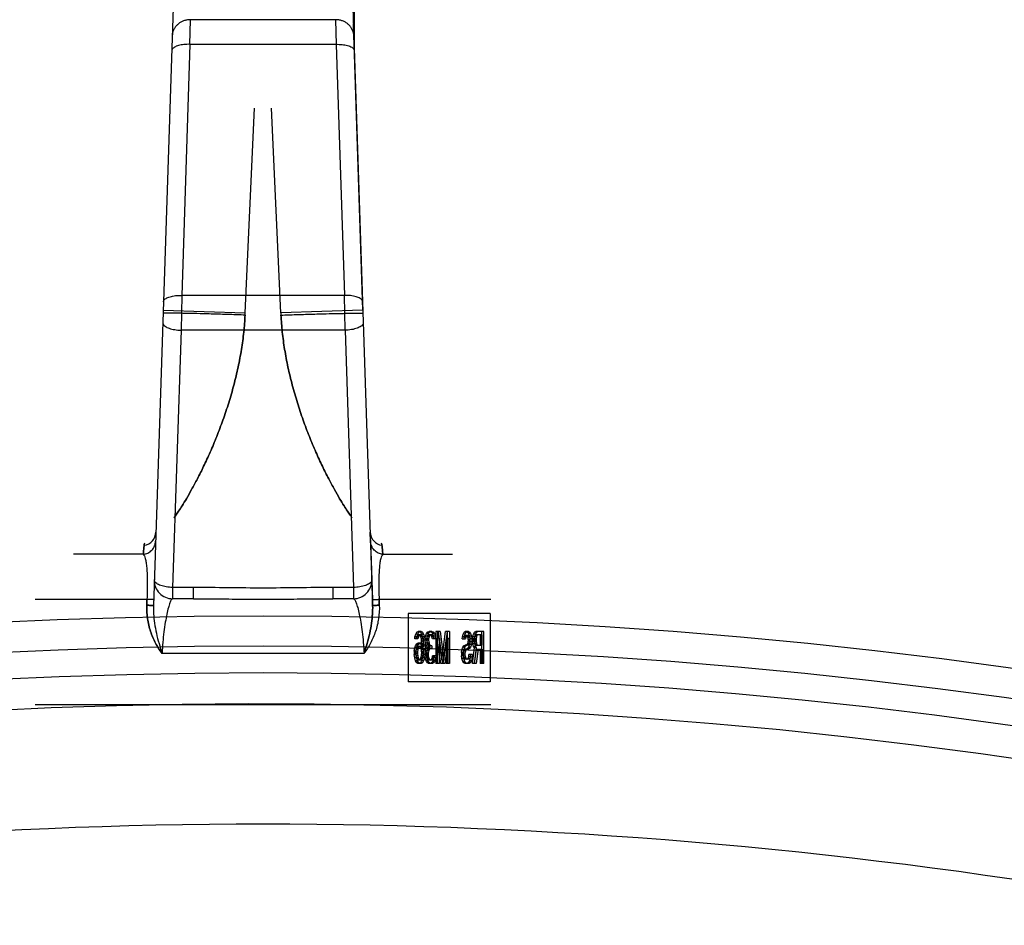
# Model space of a CAD drawing. Header units: millimetres. Extents: x 0 to 297, y 0 to 210.
# Tile 20 of 24: x 261.95 to 266.27, y 180.56 to 184.54. Entities that reach past the tile are written whole.
import ezdxf

# ---------------------------------------------------------------- set-up
doc = ezdxf.new("R2010")
doc.units = ezdxf.units.MM
doc.header["$LTSCALE"] = 16.335
doc.layers.get('0').update_dxf_attribs({"linetype": 'CONTINUOUS'})
doc.layers.add('001-M31079-X02', color=7, linetype='CONTINUOUS')

msp = doc.modelspace()

# ---------------------------------------------------------------- linework, layer by layer
at = {"color": 7, "linetype": 'Continuous'}
for radius in [23.39, 23.14]:
    msp.add_circle((263.0182, 158.531), radius, dxfattribs=at)
at = {"color": 9, "linetype": 'Continuous'}
msp.add_circle((263.0182, 158.531), 23.2576, dxfattribs=at)
at = {"color": 7, "linetype": 'Continuous'}
msp.add_arc((263.0182, 158.531), 23, 262.15697, 262.09551, dxfattribs=at)
at = {"color": 9, "linetype": 'Continuous'}
msp.add_arc((263.0182, 158.531), 22.4746, 70.70469, 109.29531, dxfattribs=at)
at = {"layer": '001-M31079-X02', "color": 7, "linetype": 'Continuous'}
for p, q in [((263.4013, 184.9318), (263.4992, 181.9649)), ((263.4182, 184.5993), (263.4182, 184.4196)), ((263.4564, 183.2624), (263.4148, 184.5211)), ((263.4564, 183.2624), (263.4148, 184.5211)), ((263.4152, 184.5146), (263.4152, 184.5052)), ((263.4154, 184.5029), (263.4154, 184.5075)), ((263.4154, 184.5052), (263.4154, 184.5029)), ((263.4158, 184.4875), (263.4158, 184.4989)), ((263.4159, 184.4928), (263.4159, 184.4865)), ((263.4181, 184.4261), (263.4163, 184.4777)), ((263.4181, 184.4277), (263.4166, 184.4677)), ((263.4172, 184.4498), (263.4181, 184.4277)), ((263.4181, 184.4261), (263.4181, 184.4777)), ((263.4899, 182.2478), (263.4886, 182.2873)), ((263.4899, 182.2478), (263.4983, 181.991)), ((263.4983, 181.991), (263.4992, 181.9648)), ((263.4992, 181.9649), (263.4983, 181.991)), ((263.4983, 181.991), (263.4992, 181.9647))]:
    msp.add_line(p, q, dxfattribs=at)
at = {"layer": '001-M31079-X02', "color": 9, "linetype": 'Continuous'}
for p, q in [((262.6348, 184.9227), (262.5372, 181.9649)), ((262.6975, 184.4292), (262.6997, 184.5374)), ((263.3367, 184.5374), (262.6997, 184.5374)), ((263.3367, 184.5374), (263.3388, 184.4292)), ((262.6975, 184.4292), (262.6612, 183.327)), ((263.3388, 184.4292), (262.6975, 184.4292)), ((263.3388, 184.4292), (263.3752, 183.327)), ((262.6612, 183.327), (262.6581, 183.174)), ((263.3752, 183.327), (262.6612, 183.327)), ((263.3782, 183.174), (263.3752, 183.327)), ((262.58, 183.2624), (262.9398, 183.2505)), ((263.4564, 183.2624), (263.0966, 183.2505)), ((262.6581, 183.174), (262.6209, 182.0447)), ((263.3782, 183.174), (262.6581, 183.174)), ((263.3782, 183.174), (263.4155, 182.0447)), ((262.548, 182.2873), (262.5478, 182.2873)), ((262.549, 182.287), (262.5488, 182.287)), ((263.4876, 182.287), (263.488, 182.2871)), ((263.4884, 182.2872), (263.4886, 182.2873)), ((262.4925, 182.1905), (262.1869, 182.1905)), ((263.5439, 182.1905), (263.8495, 182.1905)), ((262.6209, 182.0447), (262.6209, 181.9953)), ((262.7126, 182.0447), (262.6209, 182.0447)), ((262.7126, 181.9953), (262.7126, 182.0447)), ((263.3238, 182.0447), (263.3238, 181.9953)), ((263.4155, 182.0447), (263.3238, 182.0447)), ((263.4155, 182.0447), (263.4155, 181.9953)), ((262.0182, 181.993), (262.5087, 181.993)), ((262.7126, 181.9953), (262.6209, 181.9953)), ((263.4155, 181.9953), (263.3238, 181.9953)), ((263.5277, 181.993), (264.0182, 181.993)), ((263.4615, 181.7553), (262.5748, 181.7553))]:
    msp.add_line(p, q, dxfattribs=at)
at = {"layer": '001-M31079-X02', "color": 6, "linetype": 'Continuous'}
for p, q in [((263.4182, 184.5165), (263.415, 184.5165)), ((263.4182, 184.5146), (263.4152, 184.5146)), ((263.4182, 184.5075), (263.4153, 184.5075)), ((263.4182, 184.5052), (263.4154, 184.5052)), ((263.4154, 184.5029), (263.4182, 184.5029)), ((263.4182, 184.4998), (263.4155, 184.4998)), ((263.4182, 184.4989), (263.4156, 184.4989)), ((263.4182, 184.4944), (263.4157, 184.4944)), ((263.4182, 184.4928), (263.4159, 184.4928)), ((263.4182, 184.4875), (263.4158, 184.4875)), ((263.4182, 184.4898), (263.4159, 184.4898)), ((263.4182, 184.4865), (263.416, 184.4865)), ((263.4182, 184.4851), (263.416, 184.4851)), ((263.4181, 184.4777), (263.4163, 184.4777)), ((263.4181, 184.4677), (263.4166, 184.4677)), ((263.4182, 184.4615), (263.4168, 184.4615)), ((263.4182, 184.4498), (263.4172, 184.4498)), ((262.9398, 183.2505), (262.9813, 184.1495)), ((262.9398, 183.2505), (262.9813, 184.1495)), ((263.0966, 183.2505), (263.055, 184.1495)), ((263.0966, 183.2505), (263.055, 184.1495)), ((262.9393, 183.2406), (262.9398, 183.2505)), ((263.0966, 183.2505), (263.097, 183.2406)), ((262.5078, 181.9668), (262.5087, 181.993)), ((262.5087, 181.993), (262.5078, 181.9668)), ((263.5285, 181.9668), (263.5277, 181.993)), ((263.5277, 181.993), (263.5285, 181.9668)), ((263.6555, 181.9305), (263.6555, 181.6305)), ((264.015, 181.9305), (263.6555, 181.9305)), ((264.015, 181.9305), (264.015, 181.6305)), ((263.684, 181.8187), (263.6851, 181.8277)), ((263.6983, 181.8187), (263.684, 181.8187)), ((263.6851, 181.8277), (263.6883, 181.8396)), ((263.7004, 181.8277), (263.6851, 181.8277)), ((263.6883, 181.8396), (263.6937, 181.8485)), ((263.6972, 181.8396), (263.6883, 181.8396)), ((263.6915, 181.8277), (263.6894, 181.8187)), ((263.6948, 181.8336), (263.6915, 181.8277)), ((263.6929, 181.8187), (263.694, 181.8277)), ((263.6937, 181.8485), (263.6991, 181.8515)), ((263.7026, 181.8485), (263.6937, 181.8485)), ((263.694, 181.8277), (263.6972, 181.8396)), ((263.698, 181.8366), (263.6948, 181.8336)), ((263.7036, 181.8336), (263.6948, 181.8336)), ((263.6972, 181.8396), (263.7026, 181.8485)), ((263.7133, 181.8366), (263.698, 181.8366)), ((263.7004, 181.8277), (263.6983, 181.8187)), ((263.7123, 181.8515), (263.6991, 181.8515)), ((263.7036, 181.8336), (263.7004, 181.8277)), ((263.7026, 181.8485), (263.708, 181.8515)), ((263.7034, 181.8515), (263.7088, 181.8485)), ((263.7069, 181.8366), (263.7036, 181.8336)), ((263.7077, 181.8336), (263.7045, 181.8366)), ((263.7109, 181.8277), (263.7077, 181.8336)), ((263.7166, 181.8336), (263.7077, 181.8336)), ((263.7088, 181.8485), (263.7142, 181.8396)), ((263.7177, 181.8485), (263.7088, 181.8485)), ((263.7131, 181.8187), (263.7109, 181.8277)), ((263.7263, 181.8277), (263.7109, 181.8277)), ((263.7123, 181.8515), (263.7177, 181.8485)), ((263.7142, 181.8098), (263.7131, 181.8187)), ((263.722, 181.8187), (263.7131, 181.8187)), ((263.7166, 181.8336), (263.7133, 181.8366)), ((263.7142, 181.8396), (263.7174, 181.8277)), ((263.723, 181.8396), (263.7142, 181.8396)), ((263.7198, 181.8277), (263.7166, 181.8336)), ((263.7174, 181.8277), (263.7196, 181.8128)), ((263.7177, 181.8485), (263.723, 181.8396)), ((263.7196, 181.8128), (263.7206, 181.7919)), ((263.7284, 181.8128), (263.7196, 181.8128)), ((263.722, 181.8187), (263.7198, 181.8277)), ((263.723, 181.8098), (263.722, 181.8187)), ((263.723, 181.8396), (263.7263, 181.8277)), ((263.7263, 181.8277), (263.7284, 181.8128)), ((263.7284, 181.8128), (263.7295, 181.7919)), ((263.7303, 181.8187), (263.7314, 181.8307)), ((263.7303, 181.8187), (263.7303, 181.8128)), ((263.7446, 181.8187), (263.7303, 181.8187)), ((263.7314, 181.8009), (263.7303, 181.8128)), ((263.7446, 181.8128), (263.7303, 181.8128)), ((263.7314, 181.8307), (263.7357, 181.8426)), ((263.7403, 181.8307), (263.7314, 181.8307)), ((263.7357, 181.8426), (263.74, 181.8485)), ((263.7446, 181.8426), (263.7357, 181.8426)), ((263.7379, 181.8277), (263.7357, 181.8187)), ((263.7357, 181.8128), (263.7357, 181.8187)), ((263.7357, 181.8128), (263.7379, 181.8009)), ((263.7411, 181.8336), (263.7379, 181.8277)), ((263.7467, 181.8277), (263.7379, 181.8277)), ((263.7392, 181.8187), (263.7403, 181.8307)), ((263.7392, 181.8128), (263.7392, 181.8187)), ((263.7403, 181.8009), (263.7392, 181.8128)), ((263.74, 181.8485), (263.7476, 181.8515)), ((263.7489, 181.8485), (263.74, 181.8485)), ((263.7403, 181.8307), (263.7446, 181.8426)), ((263.7465, 181.8366), (263.7411, 181.8336)), ((263.75, 181.8336), (263.7411, 181.8336)), ((263.7446, 181.8426), (263.7489, 181.8485)), ((263.7467, 181.8277), (263.7446, 181.8187)), ((263.7446, 181.8187), (263.7446, 181.8128)), ((263.7446, 181.8128), (263.7467, 181.8009)), ((263.7597, 181.8366), (263.7465, 181.8366)), ((263.75, 181.8336), (263.7467, 181.8277)), ((263.7586, 181.8515), (263.7476, 181.8515)), ((263.7489, 181.8485), (263.7564, 181.8515)), ((263.7497, 181.8515), (263.7573, 181.8485)), ((263.7554, 181.8366), (263.75, 181.8336)), ((263.7562, 181.8336), (263.7508, 181.8366)), ((263.7594, 181.8277), (263.7562, 181.8336)), ((263.7651, 181.8336), (263.7562, 181.8336)), ((263.7573, 181.8485), (263.7616, 181.8426)), ((263.7661, 181.8485), (263.7573, 181.8485)), ((263.7586, 181.8515), (263.7661, 181.8485)), ((263.7616, 181.8187), (263.7594, 181.8277)), ((263.7683, 181.8277), (263.7594, 181.8277)), ((263.7651, 181.8336), (263.7597, 181.8366)), ((263.7616, 181.8426), (263.7659, 181.8307)), ((263.7704, 181.8426), (263.7616, 181.8426)), ((263.7758, 181.8187), (263.7616, 181.8187)), ((263.7683, 181.8277), (263.7651, 181.8336)), ((263.7659, 181.8307), (263.767, 181.8187)), ((263.7748, 181.8307), (263.7659, 181.8307)), ((263.7661, 181.8485), (263.7704, 181.8426)), ((263.7704, 181.8187), (263.7683, 181.8277)), ((263.7704, 181.8426), (263.7748, 181.8307)), ((263.7748, 181.8307), (263.7758, 181.8187)), ((263.7767, 181.8515), (263.7767, 181.7115)), ((263.7952, 181.8515), (263.7767, 181.8515)), ((263.7831, 181.7115), (263.7831, 181.8217)), ((263.7982, 181.7115), (263.7831, 181.8217)), ((263.792, 181.8217), (263.7831, 181.8217)), ((263.7855, 181.7115), (263.7855, 181.8515)), ((263.7864, 181.8515), (263.8025, 181.7264)), ((263.792, 181.8217), (263.792, 181.7115)), ((263.8071, 181.7115), (263.792, 181.8217)), ((263.7952, 181.8515), (263.8114, 181.7264)), ((263.8025, 181.7264), (263.8187, 181.8515)), ((263.8219, 181.8217), (263.8068, 181.7115)), ((263.8114, 181.7264), (263.8275, 181.8515)), ((263.8308, 181.8217), (263.8157, 181.7115)), ((263.8372, 181.8515), (263.8187, 181.8515)), ((263.8219, 181.8217), (263.8219, 181.7115)), ((263.8308, 181.8217), (263.8219, 181.8217)), ((263.8284, 181.7115), (263.8284, 181.8515)), ((263.8308, 181.7115), (263.8308, 181.8217)), ((263.8372, 181.8515), (263.8372, 181.7115)), ((263.8919, 181.8187), (263.893, 181.8277)), ((263.8919, 181.8187), (263.9073, 181.8187)), ((263.893, 181.8277), (263.8963, 181.8396)), ((263.9019, 181.8277), (263.893, 181.8277)), ((263.8963, 181.8396), (263.9006, 181.8485)), ((263.9051, 181.8396), (263.8963, 181.8396)), ((263.8995, 181.8247), (263.8984, 181.8187)), ((263.9016, 181.8307), (263.8995, 181.8247)), ((263.9084, 181.8247), (263.8995, 181.8247)), ((263.9006, 181.8485), (263.906, 181.8515)), ((263.9094, 181.8485), (263.9006, 181.8485)), ((263.9008, 181.8187), (263.9019, 181.8277)), ((263.9049, 181.8336), (263.9016, 181.8307)), ((263.9105, 181.8307), (263.9016, 181.8307)), ((263.9019, 181.8277), (263.9051, 181.8396)), ((263.9202, 181.8336), (263.9049, 181.8336)), ((263.9051, 181.8396), (263.9094, 181.8485)), ((263.9202, 181.8515), (263.906, 181.8515)), ((263.9084, 181.8247), (263.9073, 181.8187)), ((263.9105, 181.8307), (263.9084, 181.8247)), ((263.9094, 181.8485), (263.9148, 181.8515)), ((263.9137, 181.8336), (263.9105, 181.8307)), ((263.9113, 181.8515), (263.9156, 181.8485)), ((263.9146, 181.8307), (263.9113, 181.8336)), ((263.9178, 181.8247), (263.9146, 181.8307)), ((263.9234, 181.8307), (263.9146, 181.8307)), ((263.9156, 181.8485), (263.92, 181.8426)), ((263.9245, 181.8485), (263.9156, 181.8485)), ((263.9189, 181.8158), (263.9178, 181.8247)), ((263.9267, 181.8247), (263.9178, 181.8247)), ((263.9189, 181.8158), (263.9189, 181.8098)), ((263.9277, 181.8158), (263.9189, 181.8158)), ((263.92, 181.8426), (263.9243, 181.8307)), ((263.9288, 181.8426), (263.92, 181.8426)), ((263.9202, 181.8515), (263.9245, 181.8485)), ((263.9234, 181.8307), (263.9202, 181.8336)), ((263.9267, 181.8247), (263.9234, 181.8307)), ((263.9243, 181.8307), (263.9253, 181.8187)), ((263.9331, 181.8307), (263.9243, 181.8307)), ((263.9245, 181.8485), (263.9288, 181.8426)), ((263.9253, 181.8068), (263.9253, 181.8187)), ((263.9342, 181.8187), (263.9253, 181.8187)), ((263.9277, 181.8158), (263.9267, 181.8247)), ((263.9277, 181.8098), (263.9277, 181.8158)), ((263.9288, 181.8426), (263.9331, 181.8307)), ((263.9331, 181.8307), (263.9342, 181.8187)), ((263.9342, 181.8187), (263.9342, 181.8068)), ((263.9383, 181.8187), (263.9394, 181.8277)), ((263.9383, 181.8187), (263.9383, 181.8068)), ((263.9536, 181.8187), (263.9383, 181.8187)), ((263.9394, 181.8277), (263.9426, 181.8396)), ((263.9547, 181.8277), (263.9394, 181.8277)), ((263.9426, 181.8396), (263.9469, 181.8485)), ((263.9515, 181.8396), (263.9426, 181.8396)), ((263.9458, 181.8277), (263.9447, 181.8187)), ((263.9447, 181.8098), (263.9447, 181.8187)), ((263.948, 181.8336), (263.9458, 181.8277)), ((263.9469, 181.8485), (263.9523, 181.8515)), ((263.9558, 181.8485), (263.9469, 181.8485)), ((263.9471, 181.8187), (263.9482, 181.8277)), ((263.9471, 181.8187), (263.9471, 181.8068)), ((263.9512, 181.8366), (263.948, 181.8336)), ((263.9568, 181.8336), (263.948, 181.8336)), ((263.9482, 181.8277), (263.9515, 181.8396)), ((263.9805, 181.8366), (263.9512, 181.8366)), ((263.9515, 181.8396), (263.9558, 181.8485)), ((263.987, 181.8515), (263.9523, 181.8515)), ((263.9547, 181.8277), (263.9536, 181.8187)), ((263.9536, 181.8187), (263.9536, 181.8098)), ((263.9568, 181.8336), (263.9547, 181.8277)), ((263.9558, 181.8485), (263.9611, 181.8515)), ((263.9601, 181.8366), (263.9568, 181.8336)), ((263.9717, 181.8366), (263.9717, 181.7919)), ((263.9781, 181.7115), (263.9781, 181.8515)), ((263.9805, 181.7919), (263.9805, 181.8366)), ((263.987, 181.7115), (263.987, 181.8515)), ((263.6818, 181.7651), (263.684, 181.78)), ((263.684, 181.78), (263.6872, 181.789)), ((263.6929, 181.78), (263.684, 181.78)), ((263.6872, 181.789), (263.6926, 181.7979)), ((263.6872, 181.789), (263.6961, 181.789)), ((263.6883, 181.7711), (263.6872, 181.7622)), ((263.6905, 181.777), (263.6883, 181.7711)), ((263.6972, 181.7711), (263.6883, 181.7711)), ((263.6937, 181.783), (263.6905, 181.777)), ((263.6993, 181.777), (263.6905, 181.777)), ((263.6907, 181.7651), (263.6929, 181.78)), ((263.6926, 181.7979), (263.698, 181.8009)), ((263.7015, 181.7979), (263.6926, 181.7979)), ((263.6929, 181.78), (263.6961, 181.789)), ((263.6969, 181.786), (263.6937, 181.783)), ((263.7026, 181.783), (263.6937, 181.783)), ((263.6961, 181.789), (263.7015, 181.7979)), ((263.6972, 181.7711), (263.6961, 181.7622)), ((263.7133, 181.786), (263.6969, 181.786)), ((263.6993, 181.777), (263.6972, 181.7711)), ((263.7123, 181.8009), (263.698, 181.8009)), ((263.7026, 181.783), (263.6993, 181.777)), ((263.7015, 181.7979), (263.7069, 181.8009)), ((263.7058, 181.786), (263.7026, 181.783)), ((263.7034, 181.8009), (263.7088, 181.7979)), ((263.7077, 181.783), (263.7045, 181.786)), ((263.7109, 181.777), (263.7077, 181.783)), ((263.7166, 181.783), (263.7077, 181.783)), ((263.7088, 181.7979), (263.7152, 181.786)), ((263.7177, 181.7979), (263.7088, 181.7979)), ((263.7131, 181.7711), (263.7109, 181.777)), ((263.7198, 181.777), (263.7109, 181.777)), ((263.7123, 181.8009), (263.7177, 181.7979)), ((263.7142, 181.7622), (263.7131, 181.7711)), ((263.7295, 181.7711), (263.7131, 181.7711)), ((263.7166, 181.783), (263.7133, 181.786)), ((263.7152, 181.7919), (263.7142, 181.8098)), ((263.723, 181.8098), (263.7142, 181.8098)), ((263.7152, 181.7919), (263.7152, 181.786)), ((263.7295, 181.7919), (263.7152, 181.7919)), ((263.7241, 181.786), (263.7152, 181.786)), ((263.7198, 181.777), (263.7166, 181.783)), ((263.7177, 181.7979), (263.7241, 181.786)), ((263.7206, 181.7711), (263.7196, 181.7502)), ((263.722, 181.7711), (263.7198, 181.777)), ((263.7206, 181.7711), (263.7206, 181.7919)), ((263.723, 181.7622), (263.722, 181.7711)), ((263.7241, 181.7919), (263.723, 181.8098)), ((263.7241, 181.786), (263.7241, 181.7919)), ((263.7295, 181.7711), (263.7284, 181.7502)), ((263.7295, 181.7919), (263.7295, 181.7711)), ((263.7303, 181.7681), (263.7325, 181.777)), ((263.7336, 181.7919), (263.7314, 181.8009)), ((263.7467, 181.8009), (263.7314, 181.8009)), ((263.7325, 181.777), (263.7379, 181.783)), ((263.7414, 181.777), (263.7325, 181.777)), ((263.7379, 181.783), (263.7336, 181.7919)), ((263.7424, 181.7919), (263.7336, 181.7919)), ((263.74, 181.7741), (263.7368, 181.7681)), ((263.7379, 181.8009), (263.74, 181.7949)), ((263.7467, 181.783), (263.7379, 181.783)), ((263.7392, 181.7681), (263.7414, 181.777)), ((263.74, 181.7949), (263.7465, 181.789)), ((263.7489, 181.7949), (263.74, 181.7949)), ((263.7465, 181.777), (263.74, 181.7741)), ((263.7489, 181.7741), (263.74, 181.7741)), ((263.7424, 181.7919), (263.7403, 181.8009)), ((263.7414, 181.777), (263.7467, 181.783)), ((263.7467, 181.783), (263.7424, 181.7919)), ((263.7489, 181.7741), (263.7457, 181.7681)), ((263.7597, 181.789), (263.7465, 181.789)), ((263.7597, 181.777), (263.7465, 181.777)), ((263.7467, 181.8009), (263.7489, 181.7949)), ((263.7489, 181.7949), (263.7554, 181.789)), ((263.7554, 181.777), (263.7489, 181.7741)), ((263.7508, 181.777), (263.7508, 181.789)), ((263.7597, 181.789), (263.7597, 181.777)), ((263.8887, 181.7592), (263.8909, 181.7711)), ((263.8909, 181.7711), (263.8952, 181.783)), ((263.8997, 181.7711), (263.8909, 181.7711)), ((263.8952, 181.783), (263.8995, 181.789)), ((263.904, 181.783), (263.8952, 181.783)), ((263.9006, 181.7711), (263.8973, 181.7651)), ((263.8976, 181.7592), (263.8997, 181.7711)), ((263.8995, 181.789), (263.9049, 181.7919)), ((263.9084, 181.789), (263.8995, 181.789)), ((263.8997, 181.7711), (263.904, 181.783)), ((263.9049, 181.7741), (263.9006, 181.7711)), ((263.9094, 181.7711), (263.9006, 181.7711)), ((263.904, 181.783), (263.9084, 181.789)), ((263.9202, 181.7919), (263.9049, 181.7919)), ((263.9202, 181.7741), (263.9049, 181.7741)), ((263.9094, 181.7711), (263.9062, 181.7651)), ((263.9084, 181.789), (263.9137, 181.7919)), ((263.9137, 181.7741), (263.9094, 181.7711)), ((263.9113, 181.7919), (263.9146, 181.7949)), ((263.9156, 181.777), (263.9113, 181.7741)), ((263.9146, 181.7949), (263.9178, 181.8009)), ((263.9234, 181.7949), (263.9146, 181.7949)), ((263.92, 181.783), (263.9156, 181.777)), ((263.9245, 181.777), (263.9156, 181.777)), ((263.9178, 181.8009), (263.9189, 181.8098)), ((263.9267, 181.8009), (263.9178, 181.8009)), ((263.9277, 181.8098), (263.9189, 181.8098)), ((263.9243, 181.7949), (263.92, 181.783)), ((263.9288, 181.783), (263.92, 181.783)), ((263.9202, 181.7919), (263.9234, 181.7949)), ((263.9245, 181.777), (263.9202, 181.7741)), ((263.9234, 181.7949), (263.9267, 181.8009)), ((263.9253, 181.8068), (263.9243, 181.7949)), ((263.9331, 181.7949), (263.9243, 181.7949)), ((263.9288, 181.783), (263.9245, 181.777)), ((263.9342, 181.8068), (263.9253, 181.8068)), ((263.9267, 181.8009), (263.9277, 181.8098)), ((263.9331, 181.7949), (263.9288, 181.783)), ((263.9342, 181.8068), (263.9331, 181.7949)), ((263.9372, 181.7115), (263.9469, 181.78)), ((263.9394, 181.7979), (263.9383, 181.8068)), ((263.9471, 181.8068), (263.9383, 181.8068)), ((263.9426, 181.786), (263.9394, 181.7979)), ((263.9482, 181.7979), (263.9394, 181.7979)), ((263.9469, 181.78), (263.9426, 181.786)), ((263.9515, 181.786), (263.9426, 181.786)), ((263.9447, 181.8098), (263.9458, 181.8009)), ((263.9536, 181.8098), (263.9447, 181.8098)), ((263.9534, 181.7741), (263.9447, 181.7115)), ((263.9458, 181.8009), (263.948, 181.7949)), ((263.9547, 181.8009), (263.9458, 181.8009)), ((263.9461, 181.7115), (263.9558, 181.78)), ((263.9558, 181.78), (263.9469, 181.78)), ((263.9482, 181.7979), (263.9471, 181.8068)), ((263.948, 181.7949), (263.9512, 181.7919)), ((263.9568, 181.7949), (263.948, 181.7949)), ((263.9515, 181.786), (263.9482, 181.7979)), ((263.9512, 181.7919), (263.9805, 181.7919)), ((263.9558, 181.78), (263.9515, 181.786)), ((263.9534, 181.7741), (263.9805, 181.7741)), ((263.9536, 181.8098), (263.9547, 181.8009)), ((263.9622, 181.7741), (263.9536, 181.7115)), ((263.9547, 181.8009), (263.9568, 181.7949)), ((263.9568, 181.7949), (263.9601, 181.7919)), ((263.9717, 181.7741), (263.9717, 181.7115)), ((263.9805, 181.7741), (263.9805, 181.7115)), ((263.6818, 181.7651), (263.6818, 181.7502)), ((263.6907, 181.7651), (263.6818, 181.7651)), ((263.684, 181.7353), (263.6818, 181.7502)), ((263.6907, 181.7502), (263.6818, 181.7502)), ((263.6872, 181.7234), (263.684, 181.7353)), ((263.6993, 181.7353), (263.684, 181.7353)), ((263.6872, 181.7532), (263.6872, 181.7622)), ((263.6872, 181.7622), (263.6961, 181.7622)), ((263.6872, 181.7532), (263.6883, 181.7443)), ((263.6961, 181.7532), (263.6872, 181.7532)), ((263.6883, 181.7443), (263.6905, 181.7353)), ((263.6972, 181.7443), (263.6883, 181.7443)), ((263.6905, 181.7353), (263.6937, 181.7294)), ((263.6907, 181.7502), (263.6907, 181.7651)), ((263.6929, 181.7353), (263.6907, 181.7502)), ((263.6961, 181.7234), (263.6929, 181.7353)), ((263.6937, 181.7294), (263.6969, 181.7264)), ((263.7026, 181.7294), (263.6937, 181.7294)), ((263.6961, 181.7622), (263.6961, 181.7532)), ((263.6961, 181.7532), (263.6972, 181.7443)), ((263.7133, 181.7264), (263.6969, 181.7264)), ((263.6972, 181.7443), (263.6993, 181.7353)), ((263.6993, 181.7353), (263.7026, 181.7294)), ((263.7026, 181.7294), (263.7058, 181.7264)), ((263.7045, 181.7264), (263.7077, 181.7294)), ((263.7077, 181.7294), (263.7109, 181.7353)), ((263.7166, 181.7294), (263.7077, 181.7294)), ((263.7109, 181.7353), (263.7131, 181.7443)), ((263.7263, 181.7353), (263.7109, 181.7353)), ((263.7131, 181.7443), (263.7142, 181.7532)), ((263.722, 181.7443), (263.7131, 181.7443)), ((263.7133, 181.7264), (263.7166, 181.7294)), ((263.7142, 181.7622), (263.7142, 181.7532)), ((263.723, 181.7622), (263.7142, 181.7622)), ((263.723, 181.7532), (263.7142, 181.7532)), ((263.7174, 181.7353), (263.7142, 181.7234)), ((263.7166, 181.7294), (263.7198, 181.7353)), ((263.7196, 181.7502), (263.7174, 181.7353)), ((263.7284, 181.7502), (263.7196, 181.7502)), ((263.7198, 181.7353), (263.722, 181.7443)), ((263.722, 181.7443), (263.723, 181.7532)), ((263.723, 181.7532), (263.723, 181.7622)), ((263.7263, 181.7353), (263.723, 181.7234)), ((263.7284, 181.7502), (263.7263, 181.7353)), ((263.7293, 181.7562), (263.7303, 181.7681)), ((263.7293, 181.7562), (263.7293, 181.7443)), ((263.7435, 181.7562), (263.7293, 181.7562)), ((263.7303, 181.7353), (263.7293, 181.7443)), ((263.7435, 181.7443), (263.7293, 181.7443)), ((263.7457, 181.7681), (263.7303, 181.7681)), ((263.7325, 181.7264), (263.7303, 181.7353)), ((263.7303, 181.7353), (263.7392, 181.7353)), ((263.7357, 181.7204), (263.7325, 181.7264)), ((263.7414, 181.7264), (263.7325, 181.7264)), ((263.7368, 181.7681), (263.7346, 181.7562)), ((263.7346, 181.7443), (263.7346, 181.7562)), ((263.7346, 181.7443), (263.7357, 181.7383)), ((263.7357, 181.7383), (263.7379, 181.7324)), ((263.7446, 181.7383), (263.7357, 181.7383)), ((263.7379, 181.7324), (263.74, 181.7294)), ((263.7467, 181.7324), (263.7379, 181.7324)), ((263.7381, 181.7562), (263.7392, 181.7681)), ((263.7381, 181.7443), (263.7381, 181.7562)), ((263.7392, 181.7353), (263.7381, 181.7443)), ((263.7414, 181.7264), (263.7392, 181.7353)), ((263.74, 181.7294), (263.7454, 181.7264)), ((263.7489, 181.7294), (263.74, 181.7294)), ((263.7446, 181.7204), (263.7414, 181.7264)), ((263.7457, 181.7681), (263.7435, 181.7562)), ((263.7435, 181.7562), (263.7435, 181.7443)), ((263.7435, 181.7443), (263.7446, 181.7383)), ((263.7446, 181.7383), (263.7467, 181.7324)), ((263.7608, 181.7264), (263.7454, 181.7264)), ((263.7467, 181.7324), (263.7489, 181.7294)), ((263.7489, 181.7294), (263.7543, 181.7264)), ((263.7519, 181.7264), (263.7573, 181.7294)), ((263.7573, 181.7294), (263.7594, 181.7324)), ((263.7661, 181.7294), (263.7573, 181.7294)), ((263.7594, 181.7324), (263.7616, 181.7383)), ((263.7683, 181.7324), (263.7594, 181.7324)), ((263.7608, 181.7264), (263.7661, 181.7294)), ((263.7616, 181.7383), (263.7627, 181.7443)), ((263.7704, 181.7383), (263.7616, 181.7383)), ((263.7648, 181.7264), (263.7616, 181.7204)), ((263.7769, 181.7443), (263.7627, 181.7443)), ((263.767, 181.7353), (263.7648, 181.7264)), ((263.7737, 181.7264), (263.7648, 181.7264)), ((263.7661, 181.7294), (263.7683, 181.7324)), ((263.768, 181.7443), (263.767, 181.7353)), ((263.7758, 181.7353), (263.767, 181.7353)), ((263.7683, 181.7324), (263.7704, 181.7383)), ((263.7704, 181.7383), (263.7715, 181.7443)), ((263.7737, 181.7264), (263.7704, 181.7204)), ((263.7758, 181.7353), (263.7737, 181.7264)), ((263.7769, 181.7443), (263.7758, 181.7353)), ((263.8114, 181.7264), (263.8025, 181.7264)), ((263.8887, 181.7592), (263.8887, 181.7443)), ((263.8976, 181.7592), (263.8887, 181.7592)), ((263.8909, 181.7324), (263.8887, 181.7443)), ((263.8976, 181.7443), (263.8887, 181.7443)), ((263.8952, 181.7204), (263.8909, 181.7324)), ((263.8997, 181.7324), (263.8909, 181.7324)), ((263.8973, 181.7651), (263.8952, 181.7562)), ((263.8952, 181.7473), (263.8952, 181.7562)), ((263.904, 181.7562), (263.8952, 181.7562)), ((263.8952, 181.7473), (263.8973, 181.7383)), ((263.904, 181.7473), (263.8952, 181.7473)), ((263.9062, 181.7651), (263.8973, 181.7651)), ((263.8973, 181.7383), (263.9006, 181.7324)), ((263.9062, 181.7383), (263.8973, 181.7383)), ((263.8976, 181.7443), (263.8976, 181.7592)), ((263.8997, 181.7324), (263.8976, 181.7443)), ((263.904, 181.7204), (263.8997, 181.7324)), ((263.9006, 181.7324), (263.9049, 181.7294)), ((263.9094, 181.7324), (263.9006, 181.7324)), ((263.9062, 181.7651), (263.904, 181.7562)), ((263.904, 181.7562), (263.904, 181.7473)), ((263.904, 181.7473), (263.9062, 181.7383)), ((263.9224, 181.7294), (263.9049, 181.7294)), ((263.9062, 181.7383), (263.9094, 181.7324)), ((263.9094, 181.7324), (263.9137, 181.7294)), ((263.9135, 181.7294), (263.9178, 181.7324)), ((263.9178, 181.7324), (263.921, 181.7413)), ((263.9267, 181.7324), (263.9178, 181.7324)), ((263.921, 181.7413), (263.9221, 181.7502)), ((263.9299, 181.7413), (263.921, 181.7413)), ((263.9374, 181.7502), (263.9221, 181.7502)), ((263.9224, 181.7294), (263.9267, 181.7324)), ((263.9275, 181.7383), (263.9243, 181.7234)), ((263.9267, 181.7324), (263.9299, 181.7413)), ((263.9286, 181.7502), (263.9275, 181.7383)), ((263.9364, 181.7383), (263.9275, 181.7383)), ((263.9299, 181.7413), (263.931, 181.7502)), ((263.9364, 181.7383), (263.9331, 181.7234)), ((263.9374, 181.7502), (263.9364, 181.7383)), ((263.6926, 181.7145), (263.6872, 181.7234)), ((263.6961, 181.7234), (263.6872, 181.7234)), ((263.698, 181.7115), (263.6926, 181.7145)), ((263.7015, 181.7145), (263.6926, 181.7145)), ((263.7015, 181.7145), (263.6961, 181.7234)), ((263.7123, 181.7115), (263.698, 181.7115)), ((263.7069, 181.7115), (263.7015, 181.7145)), ((263.7088, 181.7145), (263.7034, 181.7115)), ((263.7142, 181.7234), (263.7088, 181.7145)), ((263.7177, 181.7145), (263.7088, 181.7145)), ((263.7177, 181.7145), (263.7123, 181.7115)), ((263.723, 181.7234), (263.7142, 181.7234)), ((263.723, 181.7234), (263.7177, 181.7145)), ((263.74, 181.7145), (263.7357, 181.7204)), ((263.7446, 181.7204), (263.7357, 181.7204)), ((263.7443, 181.7115), (263.74, 181.7145)), ((263.7489, 181.7145), (263.74, 181.7145)), ((263.7618, 181.7115), (263.7443, 181.7115)), ((263.7489, 181.7145), (263.7446, 181.7204)), ((263.7532, 181.7115), (263.7489, 181.7145)), ((263.7573, 181.7145), (263.753, 181.7115)), ((263.7616, 181.7204), (263.7573, 181.7145)), ((263.7661, 181.7145), (263.7573, 181.7145)), ((263.7704, 181.7204), (263.7616, 181.7204)), ((263.7661, 181.7145), (263.7618, 181.7115)), ((263.7704, 181.7204), (263.7661, 181.7145)), ((263.792, 181.7115), (263.7767, 181.7115)), ((263.8157, 181.7115), (263.7982, 181.7115)), ((263.8372, 181.7115), (263.8219, 181.7115)), ((263.8995, 181.7145), (263.8952, 181.7204)), ((263.904, 181.7204), (263.8952, 181.7204)), ((263.9049, 181.7115), (263.8995, 181.7145)), ((263.9084, 181.7145), (263.8995, 181.7145)), ((263.9084, 181.7145), (263.904, 181.7204)), ((263.9224, 181.7115), (263.9049, 181.7115)), ((263.9137, 181.7115), (263.9084, 181.7145)), ((263.9189, 181.7145), (263.9135, 181.7115)), ((263.9243, 181.7234), (263.9189, 181.7145)), ((263.9277, 181.7145), (263.9189, 181.7145)), ((263.9277, 181.7145), (263.9224, 181.7115)), ((263.9331, 181.7234), (263.9243, 181.7234)), ((263.9331, 181.7234), (263.9277, 181.7145)), ((263.9536, 181.7115), (263.9372, 181.7115)), ((263.987, 181.7115), (263.9717, 181.7115)), ((264.015, 181.6305), (263.6555, 181.6305)), ((262.0182, 181.5305), (264.0182, 181.5305))]:
    msp.add_line(p, q, dxfattribs=at)
at = {"layer": '001-M31079-X02', "color": 9, "linetype": 'Continuous'}
for points in [[(262.548, 182.2873), (262.5484, 182.2872), (262.5488, 182.287)], [(263.4884, 182.2872), (263.488, 182.2871), (263.4876, 182.287), (263.4874, 182.287)]]:
    msp.add_lwpolyline(points, dxfattribs=at)
for centre, radius, start, end in [((262.488, 182.2894), 0.0599, 277.9736, 358.0514), ((263.5484, 182.2894), 0.0599, 181.9488, 262.0269), ((262.6209, 182.0753), 0.08, 178.1099, 270), ((263.4155, 182.0753), 0.08, 270, 1.8901)]:
    msp.add_arc(centre, radius, start, end, dxfattribs=at)
for points, knots in [([(262.6997, 184.5374), (262.6951, 184.5374), (262.686, 184.5368), (262.6728, 184.5336), (262.6603, 184.5284), (262.6489, 184.5213), (262.639, 184.5126), (262.6309, 184.5023), (262.6248, 184.491), (262.6209, 184.4788), (262.6199, 184.4704), (262.6197, 184.4661)], [0, 0, 0, 0, 0.115443, 0.230319, 0.344206, 0.456789, 0.567896, 0.677523, 0.785842, 0.893182, 1, 1, 1, 1]), ([(263.4167, 184.4661), (263.4165, 184.4703), (263.4155, 184.4787), (263.4116, 184.4907), (263.4058, 184.5018), (263.398, 184.5119), (263.3883, 184.5207), (263.377, 184.528), (263.3643, 184.5334), (263.3507, 184.5367), (263.3414, 184.5374), (263.3367, 184.5374)], [0, 0, 0, 0, 0.106197, 0.212482, 0.316463, 0.423719, 0.533532, 0.647096, 0.762514, 0.881834, 1, 1, 1, 1]), ([(262.6975, 184.4292), (262.693, 184.4293), (262.684, 184.4293), (262.671, 184.4283), (262.6587, 184.4266), (262.6476, 184.4241), (262.6378, 184.4208), (262.6295, 184.4168), (262.6231, 184.4122), (262.6188, 184.4071), (262.6176, 184.403), (262.6176, 184.4012)], [0, 0, 0, 0, 0.151866, 0.299114, 0.434552, 0.562245, 0.6779, 0.780128, 0.866102, 0.938515, 1, 1, 1, 1]), ([(263.3388, 184.4292), (263.3434, 184.4293), (263.3524, 184.4293), (263.3654, 184.4283), (263.3776, 184.4266), (263.3888, 184.4241), (263.3986, 184.4208), (263.4069, 184.4168), (263.4133, 184.4122), (263.4176, 184.4071), (263.4187, 184.403), (263.4188, 184.4012)], [0, 0, 0, 0, 0.151866, 0.299115, 0.434553, 0.562246, 0.677901, 0.780128, 0.866103, 0.938515, 1, 1, 1, 1]), ([(262.5812, 183.2991), (262.5813, 183.3009), (262.5824, 183.3047), (262.5864, 183.3098), (262.5926, 183.3144), (262.6006, 183.3184), (262.6105, 183.3217), (262.6218, 183.3244), (262.6343, 183.3262), (262.6475, 183.3271), (262.6566, 183.3272), (262.6612, 183.327)], [0, 0, 0, 0, 0.059973, 0.129055, 0.212627, 0.312474, 0.42812, 0.557711, 0.698503, 0.847166, 1, 1, 1, 1]), ([(263.4552, 183.2991), (263.4551, 183.3009), (263.454, 183.3047), (263.45, 183.3098), (263.4438, 183.3144), (263.4357, 183.3184), (263.4259, 183.3217), (263.4146, 183.3244), (263.4021, 183.3262), (263.3889, 183.3271), (263.3798, 183.3272), (263.3752, 183.327)], [0, 0, 0, 0, 0.059969, 0.129051, 0.212621, 0.312468, 0.428115, 0.557706, 0.698499, 0.847164, 1, 1, 1, 1]), ([(262.9393, 183.2406), (262.9174, 183.2413), (262.8731, 183.2428), (262.8072, 183.2447), (262.7441, 183.2465), (262.6952, 183.2476), (262.6605, 183.2484), (262.6389, 183.2488), (262.6206, 183.249), (262.6058, 183.2492), (262.5956, 183.2492), (262.5893, 183.2491), (262.5858, 183.2491), (262.5832, 183.249), (262.5812, 183.2489), (262.5803, 183.2487), (262.5796, 183.2487), (262.5795, 183.2485)], [0, 0, 0, 0, 0.182955, 0.36976, 0.549102, 0.708769, 0.777753, 0.838105, 0.889054, 0.930258, 0.961585, 0.973622, 0.983302, 0.99068, 0.995846, 0.998902, 1, 1, 1, 1]), ([(262.9393, 183.2406), (262.9382, 183.2157), (262.9343, 183.1653), (262.924, 183.089), (262.9093, 183.0114), (262.8905, 182.9333), (262.8682, 182.8559), (262.8429, 182.7803), (262.8156, 182.7081), (262.7872, 182.6405), (262.7588, 182.5787), (262.7314, 182.5239), (262.7061, 182.4765), (262.6836, 182.4371), (262.6642, 182.4053), (262.6494, 182.3821), (262.6372, 182.3642), (262.6323, 182.3571), (262.6261, 182.3489), (262.6323, 182.3571), (262.6372, 182.3642), (262.6494, 182.3821), (262.6642, 182.4053), (262.6836, 182.4371), (262.7061, 182.4765), (262.7314, 182.5239), (262.7588, 182.5787), (262.7872, 182.6405), (262.8156, 182.7081), (262.8429, 182.7803), (262.8682, 182.8559), (262.8905, 182.9333), (262.9093, 183.0114), (262.924, 183.089), (262.9343, 183.1653), (262.9382, 183.2157), (262.9393, 183.2406)], [0, 0, 0, 0, 0.039145, 0.079484, 0.12099, 0.163256, 0.205693, 0.247699, 0.28847, 0.327162, 0.362991, 0.395285, 0.423532, 0.447406, 0.466755, 0.481564, 0.491931, 0.498013, 0.5, 0.501987, 0.508069, 0.518436, 0.533245, 0.552594, 0.576469, 0.604715, 0.637009, 0.672839, 0.711531, 0.752301, 0.794308, 0.836745, 0.87901, 0.920517, 0.960855, 1, 1, 1, 1]), ([(262.9393, 183.2406), (262.9382, 183.2157), (262.9343, 183.1653), (262.924, 183.089), (262.9093, 183.0114), (262.8905, 182.9333), (262.8682, 182.8559), (262.8429, 182.7803), (262.8156, 182.7081), (262.7872, 182.6405), (262.7588, 182.5787), (262.7314, 182.5239), (262.7061, 182.4765), (262.6836, 182.4371), (262.6642, 182.4053), (262.6494, 182.3821), (262.6372, 182.3642), (262.6323, 182.3571), (262.6261, 182.3489), (262.6323, 182.3571), (262.6372, 182.3642), (262.6494, 182.3821), (262.6642, 182.4053), (262.6836, 182.4371), (262.7061, 182.4765), (262.7314, 182.5239), (262.7588, 182.5787), (262.7872, 182.6405), (262.8156, 182.7081), (262.8429, 182.7803), (262.8682, 182.8559), (262.8905, 182.9333), (262.9093, 183.0114), (262.924, 183.089), (262.9343, 183.1653), (262.9382, 183.2157), (262.9393, 183.2406)], [0, 0, 0, 0, 0.039145, 0.079484, 0.12099, 0.163256, 0.205693, 0.247699, 0.28847, 0.327162, 0.362991, 0.395285, 0.423532, 0.447406, 0.466755, 0.481564, 0.491931, 0.498013, 0.5, 0.501987, 0.508069, 0.518436, 0.533245, 0.552594, 0.576469, 0.604715, 0.637009, 0.672839, 0.711531, 0.752301, 0.794308, 0.836745, 0.87901, 0.920517, 0.960855, 1, 1, 1, 1]), ([(263.097, 183.2406), (263.119, 183.2413), (263.1633, 183.2428), (263.2292, 183.2447), (263.2922, 183.2465), (263.3412, 183.2476), (263.3759, 183.2484), (263.3975, 183.2488), (263.4158, 183.249), (263.4306, 183.2492), (263.4407, 183.2492), (263.4471, 183.2491), (263.4506, 183.2491), (263.4532, 183.249), (263.4552, 183.2489), (263.4561, 183.2487), (263.4568, 183.2487), (263.4568, 183.2485)], [0, 0, 0, 0, 0.182955, 0.36976, 0.549102, 0.708769, 0.777753, 0.838105, 0.889054, 0.930258, 0.961585, 0.973622, 0.983302, 0.99068, 0.995846, 0.998902, 1, 1, 1, 1]), ([(263.097, 183.2406), (263.0982, 183.2157), (263.1021, 183.1653), (263.1124, 183.089), (263.1271, 183.0114), (263.1458, 182.9333), (263.1682, 182.8559), (263.1935, 182.7804), (263.2208, 182.7081), (263.2492, 182.6405), (263.2776, 182.5787), (263.3049, 182.5239), (263.3303, 182.4765), (263.3528, 182.4371), (263.3721, 182.4053), (263.3869, 182.3821), (263.3992, 182.3642), (263.4041, 182.3571), (263.4103, 182.3489), (263.4041, 182.3571), (263.3992, 182.3642), (263.3869, 182.3821), (263.3721, 182.4053), (263.3528, 182.4371), (263.3303, 182.4765), (263.3049, 182.5239), (263.2776, 182.5787), (263.2492, 182.6405), (263.2208, 182.7081), (263.1935, 182.7804), (263.1682, 182.8559), (263.1458, 182.9333), (263.1271, 183.0114), (263.1124, 183.089), (263.1021, 183.1653), (263.0982, 183.2157), (263.097, 183.2406)], [0, 0, 0, 0, 0.039155, 0.079494, 0.120999, 0.163262, 0.205695, 0.247698, 0.288465, 0.327154, 0.362983, 0.395275, 0.423522, 0.447398, 0.466748, 0.481559, 0.491928, 0.498012, 0.5, 0.501988, 0.508072, 0.518441, 0.533252, 0.552602, 0.576478, 0.604725, 0.637017, 0.672846, 0.711535, 0.752302, 0.794305, 0.836738, 0.879001, 0.920506, 0.960845, 1, 1, 1, 1]), ([(263.097, 183.2406), (263.0982, 183.2157), (263.1021, 183.1653), (263.1124, 183.089), (263.1271, 183.0114), (263.1458, 182.9333), (263.1682, 182.8559), (263.1935, 182.7804), (263.2208, 182.7081), (263.2492, 182.6405), (263.2776, 182.5787), (263.3049, 182.5239), (263.3303, 182.4765), (263.3528, 182.4371), (263.3721, 182.4053), (263.3869, 182.3821), (263.3992, 182.3642), (263.4041, 182.3571), (263.4103, 182.3489), (263.4041, 182.3571), (263.3992, 182.3642), (263.3869, 182.3821), (263.3721, 182.4053), (263.3528, 182.4371), (263.3303, 182.4765), (263.3049, 182.5239), (263.2776, 182.5787), (263.2492, 182.6405), (263.2208, 182.7081), (263.1935, 182.7804), (263.1682, 182.8559), (263.1458, 182.9333), (263.1271, 183.0114), (263.1124, 183.089), (263.1021, 183.1653), (263.0982, 183.2157), (263.097, 183.2406)], [0, 0, 0, 0, 0.039155, 0.079494, 0.120999, 0.163262, 0.205695, 0.247698, 0.288465, 0.327154, 0.362983, 0.395275, 0.423522, 0.447398, 0.466748, 0.481559, 0.491928, 0.498012, 0.5, 0.501988, 0.508072, 0.518441, 0.533252, 0.552602, 0.576478, 0.604725, 0.637017, 0.672846, 0.711535, 0.752302, 0.794305, 0.836738, 0.879001, 0.920506, 0.960845, 1, 1, 1, 1]), ([(262.5782, 183.2072), (262.5781, 183.2054), (262.579, 183.2014), (262.5828, 183.196), (262.5888, 183.191), (262.5969, 183.1864), (262.6067, 183.1824), (262.6182, 183.179), (262.6308, 183.1764), (262.6442, 183.1747), (262.6535, 183.1741), (262.6581, 183.174)], [0, 0, 0, 0, 0.059646, 0.128613, 0.212316, 0.312477, 0.428507, 0.558425, 0.699352, 0.847821, 1, 1, 1, 1]), ([(263.4582, 183.2072), (263.4583, 183.2054), (263.4574, 183.2014), (263.4537, 183.1961), (263.4479, 183.1912), (263.4402, 183.1868), (263.4305, 183.1827), (263.4192, 183.1793), (263.4063, 183.1765), (263.3925, 183.1747), (263.383, 183.1741), (263.3782, 183.174)], [0, 0, 0, 0, 0.059231, 0.127322, 0.206944, 0.303792, 0.417242, 0.54737, 0.689771, 0.844037, 1, 1, 1, 1]), ([(262.4925, 182.1905), (262.4994, 182.1912), (262.5135, 182.1951), (262.5314, 182.2081), (262.5433, 182.2267), (262.5463, 182.2409), (262.5465, 182.2478)], [0, 0, 0, 0, 0.242564, 0.501153, 0.75904, 1, 1, 1, 1]), ([(263.5439, 182.1905), (263.537, 182.1912), (263.5229, 182.1951), (263.505, 182.2081), (263.4931, 182.2267), (263.4901, 182.2409), (263.4899, 182.2478)], [0, 0, 0, 0, 0.242564, 0.501153, 0.75904, 1, 1, 1, 1]), ([(262.4925, 182.1905), (262.4931, 182.1979), (262.4942, 182.2111), (262.4956, 182.2243), (262.4963, 182.23)], [0, 0, 0, 0, 0.562316, 1, 1, 1, 1]), ([(262.4963, 182.23), (262.4956, 182.2243), (262.4942, 182.2111), (262.4931, 182.1979), (262.4925, 182.1905)], [0, 0, 0, 0, 0.437684, 1, 1, 1, 1]), ([(262.4963, 182.23), (262.4966, 182.2326), (262.497, 182.2349), (262.5004, 182.2415), (262.497, 182.2349), (262.4966, 182.2326), (262.4963, 182.23)], [0, 0, 0, 0, 0.359355, 0.500002, 0.640643, 1, 1, 1, 1]), ([(262.4963, 182.23), (262.4966, 182.2326), (262.497, 182.2349), (262.5004, 182.2415), (262.497, 182.2349), (262.4966, 182.2326), (262.4963, 182.23)], [0, 0, 0, 0, 0.359355, 0.500002, 0.640643, 1, 1, 1, 1]), ([(263.5401, 182.23), (263.5398, 182.2326), (263.5393, 182.2349), (263.5359, 182.2415), (263.5393, 182.2349), (263.5398, 182.2326), (263.5401, 182.23)], [0, 0, 0, 0, 0.359354, 0.500001, 0.640643, 1, 1, 1, 1]), ([(263.5401, 182.23), (263.5398, 182.2326), (263.5393, 182.2349), (263.5359, 182.2415), (263.5393, 182.2349), (263.5398, 182.2326), (263.5401, 182.23)], [0, 0, 0, 0, 0.359354, 0.500001, 0.640643, 1, 1, 1, 1]), ([(263.5439, 182.1905), (263.5433, 182.1979), (263.5422, 182.2111), (263.5408, 182.2243), (263.5401, 182.23)], [0, 0, 0, 0, 0.562316, 1, 1, 1, 1]), ([(263.5401, 182.23), (263.5408, 182.2243), (263.5422, 182.2111), (263.5433, 182.1979), (263.5439, 182.1905)], [0, 0, 0, 0, 0.437684, 1, 1, 1, 1]), ([(262.4925, 182.1905), (262.4946, 182.1886), (262.4983, 182.1823), (262.5022, 182.1699), (262.5054, 182.1522), (262.5079, 182.129), (262.5095, 182.1006), (262.5101, 182.0676), (262.5099, 182.0312), (262.5092, 182.0059), (262.5087, 181.993)], [0, 0, 0, 0, 0.042449, 0.106151, 0.195249, 0.311518, 0.454584, 0.621436, 0.806081, 1, 1, 1, 1]), ([(263.5439, 182.1905), (263.5418, 182.1886), (263.5381, 182.1823), (263.5342, 182.1699), (263.531, 182.1522), (263.5285, 182.129), (263.5269, 182.1006), (263.5262, 182.0676), (263.5265, 182.0312), (263.5272, 182.0059), (263.5277, 181.993)], [0, 0, 0, 0, 0.042449, 0.106151, 0.195248, 0.311518, 0.454583, 0.621435, 0.806081, 1, 1, 1, 1]), ([(262.6209, 182.0447), (262.6162, 182.0448), (262.607, 182.0454), (262.5935, 182.0471), (262.5809, 182.0497), (262.5695, 182.0531), (262.5596, 182.0571), (262.5516, 182.0617), (262.5456, 182.0667), (262.5417, 182.0721), (262.5409, 182.0761), (262.5409, 182.0779)], [0, 0, 0, 0, 0.151936, 0.300703, 0.441918, 0.571689, 0.687582, 0.787775, 0.871447, 0.940409, 1, 1, 1, 1]), ([(263.4955, 182.0779), (263.4955, 182.0761), (263.4947, 182.0721), (263.4909, 182.0667), (263.4848, 182.0617), (263.4768, 182.0571), (263.4669, 182.0531), (263.4555, 182.0498), (263.4429, 182.0471), (263.4294, 182.0454), (263.4202, 182.0448), (263.4155, 182.0447)], [0, 0, 0, 0, 0.058947, 0.127965, 0.212009, 0.312144, 0.428091, 0.558181, 0.699255, 0.847856, 1, 1, 1, 1]), ([(263.3238, 182.0447), (263.2728, 182.0447), (263.1709, 182.0432), (263.0182, 182.0418), (262.8655, 182.0432), (262.7636, 182.0447), (262.7126, 182.0447)], [0, 0, 0, 0, 0.250467, 0.5, 0.749533, 1, 1, 1, 1]), ([(262.538, 181.991), (262.5381, 181.9912), (262.537, 181.9911), (262.5358, 181.9915), (262.533, 181.9916), (262.5295, 181.9919), (262.5251, 181.9922), (262.5201, 181.9924), (262.5145, 181.9927), (262.5106, 181.9929), (262.5087, 181.993)], [0, 0, 0, 0, 0.018484, 0.072187, 0.161239, 0.282898, 0.43333, 0.607004, 0.797933, 1, 1, 1, 1]), ([(262.6209, 181.9953), (262.6185, 181.9953), (262.6134, 181.9883), (262.6084, 181.9757), (262.6019, 181.9541), (262.5953, 181.9256), (262.5887, 181.8902), (262.5827, 181.849), (262.5778, 181.8034), (262.5756, 181.7716), (262.5748, 181.7553)], [0, 0, 0, 0, 0.028252, 0.086662, 0.176722, 0.296503, 0.443319, 0.613447, 0.801567, 1, 1, 1, 1]), ([(262.7126, 181.9953), (262.7543, 181.9953), (262.8363, 181.9946), (262.958, 181.9935), (263.0784, 181.9935), (263.2001, 181.9946), (263.2821, 181.9953), (263.3238, 181.9953)], [0, 0, 0, 0, 0.204623, 0.402589, 0.597404, 0.795364, 1, 1, 1, 1]), ([(263.4155, 181.9953), (263.4178, 181.9953), (263.4229, 181.9883), (263.4279, 181.9757), (263.4345, 181.9541), (263.441, 181.9256), (263.4477, 181.8902), (263.4537, 181.849), (263.4586, 181.8034), (263.4608, 181.7716), (263.4615, 181.7553)], [0, 0, 0, 0, 0.028252, 0.086662, 0.176722, 0.296503, 0.443319, 0.613447, 0.801567, 1, 1, 1, 1]), ([(263.4983, 181.991), (263.4983, 181.9912), (263.4994, 181.9911), (263.5006, 181.9915), (263.5034, 181.9916), (263.5069, 181.9919), (263.5113, 181.9922), (263.5163, 181.9924), (263.5219, 181.9927), (263.5257, 181.9929), (263.5277, 181.993)], [0, 0, 0, 0, 0.018484, 0.072187, 0.161239, 0.282898, 0.43333, 0.607004, 0.797933, 1, 1, 1, 1]), ([(262.5748, 181.7553), (262.5643, 181.7696), (262.5446, 181.8004), (262.5227, 181.8518), (262.5095, 181.908), (262.5072, 181.9471), (262.5078, 181.9668)], [0, 0, 0, 0, 0.236493, 0.482639, 0.738027, 1, 1, 1, 1]), ([(262.5078, 181.9668), (262.5072, 181.9471), (262.5095, 181.908), (262.5227, 181.8518), (262.5446, 181.8004), (262.5643, 181.7696), (262.5748, 181.7553)], [0, 0, 0, 0, 0.261972, 0.517361, 0.763506, 1, 1, 1, 1]), ([(262.5372, 181.9649), (262.5372, 181.965), (262.5362, 181.965), (262.5351, 181.9653), (262.5324, 181.9654), (262.5291, 181.9657), (262.5247, 181.966), (262.5196, 181.9663), (262.5139, 181.9666), (262.5099, 181.9667), (262.5078, 181.9668)], [0, 0, 0, 0, 0.016884, 0.066663, 0.150883, 0.268427, 0.417003, 0.592118, 0.788501, 1, 1, 1, 1]), ([(262.5078, 181.9668), (262.5099, 181.9667), (262.5139, 181.9666), (262.5196, 181.9663), (262.5247, 181.966), (262.5291, 181.9657), (262.5324, 181.9654), (262.5351, 181.9653), (262.5362, 181.965), (262.5372, 181.965), (262.5372, 181.9649)], [0, 0, 0, 0, 0.211501, 0.407885, 0.582999, 0.731576, 0.849118, 0.933337, 0.983116, 1, 1, 1, 1]), ([(262.5372, 181.9649), (262.5368, 181.9527), (262.5373, 181.927), (262.5416, 181.8866), (262.5498, 181.8434), (262.5612, 181.7992), (262.5702, 181.7698), (262.5748, 181.7553)], [0, 0, 0, 0, 0.170429, 0.360392, 0.568231, 0.786617, 1, 1, 1, 1]), ([(263.5285, 181.9668), (263.5292, 181.9471), (263.5269, 181.908), (263.5136, 181.8518), (263.4917, 181.8004), (263.4721, 181.7696), (263.4615, 181.7553)], [0, 0, 0, 0, 0.261972, 0.517361, 0.763507, 1, 1, 1, 1]), ([(263.4615, 181.7553), (263.4662, 181.7698), (263.4752, 181.7992), (263.4865, 181.8435), (263.4947, 181.8867), (263.4991, 181.927), (263.4996, 181.9527), (263.4992, 181.9649)], [0, 0, 0, 0, 0.213424, 0.431832, 0.639669, 0.829605, 1, 1, 1, 1]), ([(263.4992, 181.9649), (263.4996, 181.9526), (263.4991, 181.9268), (263.4947, 181.8865), (263.4865, 181.8433), (263.4752, 181.7992), (263.4662, 181.7698), (263.4615, 181.7553)], [0, 0, 0, 0, 0.171742, 0.361135, 0.568597, 0.786818, 1, 1, 1, 1]), ([(263.5285, 181.9668), (263.5265, 181.9667), (263.5225, 181.9666), (263.5168, 181.9663), (263.5117, 181.966), (263.5073, 181.9657), (263.504, 181.9654), (263.5013, 181.9653), (263.5002, 181.965), (263.4992, 181.965), (263.4992, 181.9649)], [0, 0, 0, 0, 0.211501, 0.407885, 0.582999, 0.731576, 0.849118, 0.933337, 0.983116, 1, 1, 1, 1]), ([(263.4992, 181.9649), (263.4992, 181.965), (263.5002, 181.965), (263.5013, 181.9653), (263.504, 181.9654), (263.5073, 181.9657), (263.5117, 181.966), (263.5168, 181.9663), (263.5225, 181.9666), (263.5265, 181.9667), (263.5285, 181.9668)], [0, 0, 0, 0, 0.016884, 0.066663, 0.150883, 0.268426, 0.417002, 0.592117, 0.7885, 1, 1, 1, 1])]:
    msp.add_open_spline(points, degree=3, knots=knots, dxfattribs=at)

doc.saveas('drawing.dxf')
